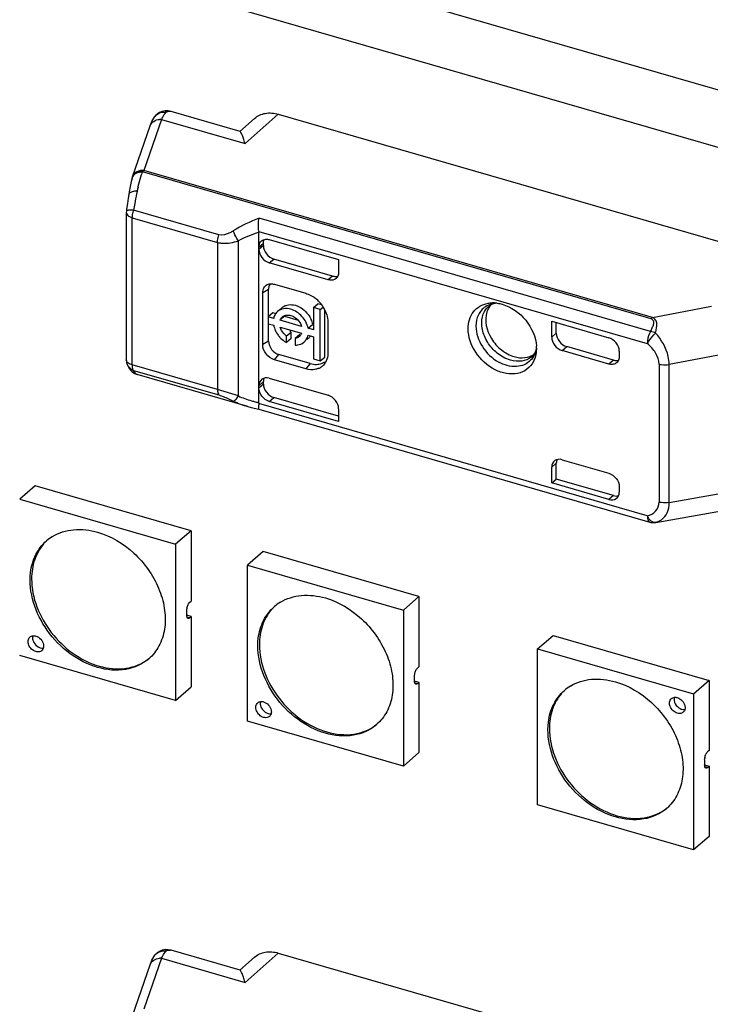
# Model space of a CAD drawing. Header units: millimetres. Extents: x 0 to 210, y 0 to 297.
# Tile 35 of 59: x 79.55 to 83.39, y 243.61 to 249.07. Entities that reach past the tile are written whole.
import ezdxf

# ---------------------------------------------------------------- set-up
doc = ezdxf.new("R2010")
doc.units = ezdxf.units.MM
doc.header["$LTSCALE"] = 19.36
doc.layers.get('0').update_dxf_attribs({"linetype": 'CONTINUOUS'})

msp = doc.modelspace()

# ---------------------------------------------------------------- linework, layer by layer
at = {"color": 7, "linetype": 'CONTINUOUS'}
for p, q in [((104.80864, 242.51219), (69.9659, 252.57042)), ((69.6909, 252.33227), (104.53364, 242.27403)), ((80.31625, 248.54873), (80.30452, 248.5365)), ((80.30452, 248.53652), (80.30458, 248.53659)), ((80.33017, 248.55816), (80.31625, 248.54873)), ((80.34568, 248.56445), (80.33017, 248.55816)), ((80.77735, 248.45366), (80.39495, 248.56405)), ((80.8582, 248.52587), (80.77593, 248.45337)), ((80.98985, 248.54852), (83.7167, 247.76135)), ((80.17987, 248.20097), (80.27829, 248.48409)), ((80.17824, 248.19557), (80.17317, 248.17451)), ((80.16169, 248.11766), (80.15905, 248.10243)), ((80.15158, 248.05357), (80.1474, 248.02138)), ((80.14611, 248.01057), (80.14567, 248.00291)), ((80.14567, 248.0029), (80.14567, 247.18557)), ((80.1474, 248.02138), (80.14611, 248.01057)), ((80.88214, 246.94733), (80.88214, 247.8929)), ((80.90714, 247.81922), (80.90714, 247.83291)), ((80.93994, 247.85246), (81.32478, 247.74137)), ((81.26702, 247.62948), (80.93988, 247.72392)), ((81.29126, 247.65059), (80.96488, 247.74481)), ((81.32478, 247.74137), (81.32478, 247.67057)), ((80.96875, 247.60482), (81.14195, 247.55482)), ((80.90338, 247.26965), (80.90338, 247.55832)), ((80.93601, 247.42417), (80.93601, 247.57777)), ((81.18477, 247.47536), (81.20977, 247.49701)), ((81.23083, 247.49093), (81.20977, 247.49701)), ((80.95935, 247.44582), (80.93435, 247.42417)), ((80.97196, 247.44218), (80.95935, 247.44582)), ((81.01113, 247.47549), (80.99504, 247.46156)), ((81.00012, 247.40519), (81.02512, 247.42684)), ((81.02512, 247.42684), (81.09966, 247.40532)), ((81.18477, 247.47536), (81.18477, 247.35188)), ((81.22302, 247.46432), (81.18477, 247.47536)), ((81.22302, 247.46432), (81.23938, 247.47849)), ((81.22302, 247.17911), (81.22302, 247.46432)), ((81.24802, 247.20076), (81.24802, 247.46287)), ((80.93435, 247.42417), (80.93435, 247.38592)), ((80.96426, 247.41554), (80.93435, 247.42417)), ((80.93435, 247.38592), (80.96426, 247.37729)), ((80.93601, 247.2891), (80.93601, 247.38592)), ((81.11936, 247.37076), (81.00012, 247.40519)), ((81.15521, 247.36041), (81.18021, 247.38207)), ((81.26505, 247.39618), (81.26505, 247.22298)), ((82.50834, 247.31152), (82.50834, 247.39971)), ((82.50834, 247.39971), (82.82587, 247.30804)), ((82.53409, 247.33295), (82.53409, 247.39227)), ((81.00012, 247.36694), (81.11936, 247.33252)), ((81.03584, 247.31787), (81.06084, 247.33952)), ((81.03584, 247.28136), (81.03584, 247.31809)), ((81.06084, 247.30301), (81.06084, 247.33952)), ((81.10863, 247.32573), (81.08363, 247.30408)), ((81.18477, 247.35188), (81.15521, 247.36041)), ((81.15521, 247.32217), (81.18477, 247.31363)), ((81.06084, 247.30301), (81.03584, 247.28136)), ((81.08363, 247.30429), (81.08363, 247.26756)), ((81.13994, 247.28957), (81.13334, 247.28386)), ((81.15834, 247.30551), (81.14943, 247.29779)), ((81.18477, 247.31363), (81.18477, 247.19015)), ((81.16695, 247.1647), (80.99375, 247.2147)), ((82.42375, 247.24933), (82.42299, 247.23315)), ((82.82587, 247.16212), (82.56608, 247.23711)), ((82.85087, 247.18377), (82.59183, 247.25855)), ((82.88361, 247.23364), (82.88361, 247.20318)), ((80.14915, 247.16431), (80.14916, 247.16427)), ((81.14195, 247.13541), (80.96875, 247.18541)), ((81.18477, 247.19015), (81.22302, 247.17911)), ((81.22302, 247.17911), (81.24802, 247.20076)), ((80.16003, 247.14031), (80.16818, 247.12885)), ((80.19155, 247.10968), (80.20617, 247.10371)), ((80.82083, 246.92628), (80.20618, 247.10371)), ((80.90714, 247.05062), (80.90714, 247.06431)), ((80.93988, 247.08298), (81.26702, 246.98855)), ((81.32478, 246.84331), (80.93988, 246.95442)), ((81.32478, 246.87233), (80.96488, 246.97622)), ((80.82068, 246.92632), (80.83959, 246.92112)), ((80.83959, 246.92112), (80.88161, 246.91127)), ((80.88152, 246.91129), (83.05434, 246.28405)), ((81.32478, 246.91411), (81.32478, 246.84331)), ((82.53409, 246.52323), (82.53409, 246.61127)), ((82.56608, 246.6309), (82.82587, 246.5559)), ((82.50834, 246.50165), (82.50834, 246.58984)), ((82.50834, 246.50165), (82.53409, 246.52323)), ((82.82587, 246.40998), (82.50834, 246.50165)), ((82.85087, 246.43178), (82.53409, 246.52323)), ((79.64024, 246.48653), (79.55357, 246.41147)), ((80.50626, 246.23624), (79.64024, 246.48624)), ((82.88361, 246.4815), (82.88361, 246.45105)), ((79.55357, 246.41147), (80.41959, 246.16148)), ((83.08735, 246.2828), (83.43075, 246.34317)), ((83.07741, 246.28159), (83.07762, 246.28161)), ((83.07742, 246.2816), (83.07969, 246.28178)), ((83.07762, 246.28161), (83.08137, 246.282)), ((83.07969, 246.28178), (83.08731, 246.28279)), ((80.50626, 246.23624), (80.41959, 246.16119)), ((80.50626, 246.23624), (80.50626, 245.84653)), ((80.41959, 246.16119), (80.41959, 245.29517)), ((80.90524, 246.12135), (80.81857, 246.0463)), ((81.77126, 245.87107), (80.90524, 246.12106)), ((80.81829, 245.18008), (80.81829, 246.04609)), ((80.81857, 246.0463), (81.68459, 245.7963)), ((80.49809, 245.83946), (80.50626, 245.84653)), ((81.77126, 245.87107), (81.68459, 245.79601)), ((81.77126, 245.87107), (81.77126, 245.48136)), ((80.48142, 245.79616), (80.48176, 245.80226)), ((80.48142, 245.76729), (80.48142, 245.79616)), ((80.4888, 245.82652), (80.49147, 245.83136)), ((81.68459, 245.79601), (81.68459, 244.93)), ((80.50654, 245.75985), (80.48137, 245.76712)), ((80.48176, 245.76179), (80.48142, 245.76729)), ((80.50626, 245.75993), (80.49809, 245.75286)), ((80.50626, 245.75993), (80.50626, 245.37022)), ((82.42976, 245.5809), (82.51643, 245.65595)), ((82.51643, 245.65595), (83.38245, 245.40596)), ((82.42976, 245.58119), (83.29578, 245.33119)), ((82.42976, 244.71488), (82.42976, 245.5809)), ((80.41959, 245.29488), (79.55357, 245.54488)), ((81.75381, 245.46135), (81.75647, 245.46618)), ((81.76309, 245.47429), (81.77126, 245.48136)), ((81.74642, 245.43099), (81.74677, 245.43709)), ((81.74642, 245.40212), (81.74642, 245.43099)), ((83.29578, 245.33119), (83.38245, 245.40624)), ((83.38274, 245.40587), (83.38274, 245.01617)), ((80.41959, 245.29517), (80.50626, 245.37022)), ((81.77155, 245.39467), (81.74637, 245.40194)), ((81.74677, 245.39661), (81.74642, 245.40212)), ((81.77126, 245.39476), (81.76309, 245.38768)), ((81.77126, 245.39476), (81.77126, 245.00505)), ((83.29607, 245.33082), (83.29607, 244.4648)), ((81.68459, 244.92971), (80.81857, 245.1797)), ((81.68459, 244.93), (81.77126, 245.00505)), ((83.3579, 244.96579), (83.35825, 244.97189)), ((83.36528, 244.99615), (83.36792, 245.00093)), ((83.38274, 245.01617), (83.37457, 245.00909)), ((83.35785, 244.93675), (83.38274, 244.92956)), ((83.3579, 244.96579), (83.3579, 244.93692)), ((83.35822, 244.93161), (83.3579, 244.93692)), ((83.37457, 244.92249), (83.38274, 244.92956)), ((83.38274, 244.92956), (83.38274, 244.53986)), ((83.29578, 244.4646), (82.42976, 244.71459)), ((83.38245, 244.53965), (83.29578, 244.4646)), ((80.31625, 243.89245), (80.30452, 243.88022)), ((80.30452, 243.88023), (80.30458, 243.8803)), ((80.33017, 243.90187), (80.31625, 243.89245)), ((80.34568, 243.90817), (80.33017, 243.90187)), ((80.77735, 243.79738), (80.39495, 243.90777)), ((80.98985, 243.89224), (83.7167, 243.10507)), ((80.17987, 243.54469), (80.27829, 243.82781)), ((80.8582, 243.86959), (80.77593, 243.79709))]:
    msp.add_line(p, q, dxfattribs=at)
at = {"color": 9, "linetype": 'CONTINUOUS'}
for p, q in [((80.34101, 248.51967), (80.24255, 248.23656)), ((80.34101, 248.51967), (80.80507, 248.3857)), ((80.80507, 248.3857), (80.98986, 248.54852)), ((80.23244, 248.22827), (80.23526, 248.22872)), ((83.06088, 247.41305), (80.23525, 248.22873)), ((83.06818, 247.42088), (80.24255, 248.23656)), ((80.179, 247.1567), (80.179, 247.97403)), ((80.179, 247.97403), (80.65239, 247.83738)), ((80.65979, 247.88008), (80.18641, 248.01673)), ((83.05802, 247.3432), (80.88315, 247.97103)), ((80.88173, 247.89834), (83.0395, 247.27544)), ((80.65239, 247.83738), (80.65239, 247.02005)), ((80.7681, 246.9846), (80.7681, 247.84664)), ((80.88214, 247.81141), (80.90714, 247.83291)), ((80.90714, 247.81922), (80.88214, 247.79833)), ((80.93988, 247.72392), (80.96488, 247.74481)), ((81.29126, 247.65059), (81.26702, 247.62948)), ((80.90338, 247.55832), (80.93601, 247.57777)), ((83.06818, 247.42088), (83.39633, 247.48254)), ((82.53409, 247.33295), (82.50834, 247.31152)), ((80.93601, 247.2891), (80.90338, 247.26965)), ((80.96875, 247.18541), (80.99375, 247.2147)), ((82.56608, 247.23711), (82.59183, 247.25855)), ((83.46452, 247.216), (83.16134, 247.15896)), ((80.65239, 247.02005), (80.179, 247.1567)), ((81.16695, 247.1647), (81.14195, 247.13541)), ((82.85087, 247.18377), (82.82587, 247.16212)), ((83.10521, 247.16142), (83.10521, 246.39533)), ((83.16134, 246.39288), (83.16134, 247.15896)), ((80.18641, 247.12683), (80.65978, 246.99017)), ((80.88214, 247.04191), (80.90714, 247.06431)), ((80.90714, 247.05062), (80.88214, 247.02882)), ((80.7681, 246.9846), (80.65239, 247.02004)), ((83.0395, 246.31924), (80.88173, 246.94213)), ((80.93988, 246.95442), (80.96488, 246.97622)), ((82.50834, 246.58984), (82.53409, 246.61127)), ((83.16134, 246.39288), (83.46452, 246.44618)), ((82.85087, 246.43178), (82.82587, 246.40998)), ((83.08137, 246.282), (83.08535, 246.2827)), ((83.08733, 246.28279), (83.08535, 246.2827)), ((80.49838, 245.75278), (80.48271, 245.7573)), ((81.76338, 245.3876), (81.74771, 245.39213)), ((83.37457, 244.92249), (83.35919, 244.92693)), ((80.80507, 243.72942), (80.98986, 243.89224)), ((80.34101, 243.86338), (80.24255, 243.58028)), ((80.34101, 243.86338), (80.80507, 243.72942))]:
    msp.add_line(p, q, dxfattribs=at)
at = {"color": 7, "linetype": 'CONTINUOUS'}
for points in [[(80.39516, 248.56399), (80.37895, 248.56723), (80.36216, 248.56748), (80.34568, 248.56445)], [(80.17317, 248.17451), (80.16719, 248.14664), (80.16169, 248.11766)], [(80.15905, 248.10244), (80.15598, 248.08351), (80.15158, 248.05357)], [(80.14916, 247.16429), (80.15398, 247.15191), (80.16003, 247.14031)], [(80.16818, 247.12885), (80.17871, 247.11834), (80.19155, 247.10968)], [(80.39516, 243.90771), (80.37895, 243.91095), (80.36216, 243.91119), (80.34568, 243.90817)]]:
    msp.add_lwpolyline(points, dxfattribs=at)
at = {"color": 9, "linetype": 'CONTINUOUS'}
for centre, radius, start, end in [((80.35352, 248.49843), 0.06206, 130.31006, 142.05992), ((80.33462, 248.44567), 0.07428, 85.07799, 93.00006), ((80.3547, 248.49345), 0.06731, 78.91071, 84.97165), ((80.38312, 248.52325), 0.04248, 73.83813, 78.65067), ((80.22009, 248.18592), 0.04291, 170.47549, 181.39735), ((81.03839, 247.95779), 0.84761, 161.35784, 162.45086), ((81.35674, 247.86768), 1.17851, 166.48507, 167.46288), ((81.78399, 247.77473), 1.61577, 168.15589, 170.07648), ((81.73712, 247.78397), 1.56799, 167.49398, 168.13475), ((81.87005, 247.75886), 1.70328, 170.04967, 171.29211), ((80.33187, 247.9684), 0.15328, 161.62061, 163.36607), ((82.29669, 247.26878), 0.12874, 334.99502, 343.9526), ((80.20456, 247.18297), 0.05847, 198.648, 211.61007), ((80.27147, 247.15663), 0.09246, 179.9541, 183.42384), ((82.33159, 247.28255), 0.10398, 307.53283, 312.38554), ((81.04155, 247.64019), 0.71093, 253.64437, 255.32172), ((81.05531, 247.69269), 0.76521, 255.32153, 256.92079), ((83.1252, 246.35785), 0.094, 204.25478, 210.05633), ((83.06445, 246.37419), 0.0937, 294.61747, 305.58782), ((80.35352, 243.84215), 0.06206, 130.31006, 142.05992), ((80.3547, 243.83716), 0.06731, 78.91071, 84.97165), ((80.38312, 243.86697), 0.04248, 73.83813, 78.65067), ((80.33462, 243.78938), 0.07428, 85.07799, 93.00006)]:
    msp.add_arc(centre, radius, start, end, dxfattribs=at)
at = {"color": 7, "linetype": 'CONTINUOUS'}
for centre, radius, start, end in [((80.10616, 248.19656), 0.72405, 15.14321, 15.29333), ((81.28638, 247.66484), 0.03706, 311.09603, 317.52517), ((81.08131, 247.37945), 0.18667, 42.41815, 51.33257), ((81.07996, 247.37804), 0.18861, 31.07206, 42.45772), ((82.19944, 247.43675), 0.0611, 120.85426, 129.34379), ((82.18149, 247.32957), 0.1719, 86.87109, 90.49118), ((82.18089, 247.31941), 0.18208, 81.93775, 86.85803), ((81.0402, 247.39948), 0.07761, 158.79547, 168.05973), ((81.02777, 247.40579), 0.06358, 130.90627, 138.7841), ((81.05238, 247.42786), 0.06301, 128.31737, 130.89142), ((81.08898, 247.38357), 0.17803, 24.02544, 31.04718), ((81.10112, 247.3889), 0.16478, 16.64308, 24.05029), ((81.10927, 247.41175), 0.14985, 216.73662, 222.74851), ((81.1194, 247.42333), 0.10206, 229.58074, 234.98846), ((81.08004, 247.34512), 0.04109, 311.1548, 319.21502), ((81.1157, 247.35444), 0.06491, 318.0266, 325.82397), ((81.10686, 247.40935), 0.14645, 222.70092, 234.90022), ((81.10253, 247.4035), 0.13918, 234.97325, 237.48615), ((81.09933, 247.39842), 0.13317, 237.47168, 241.52973), ((81.09197, 247.33162), 0.06318, 307.33874, 310.9005), ((81.11667, 247.35359), 0.06362, 310.91126, 318.00799), ((82.23061, 247.24927), 0.19314, 0.01743, 3.29778), ((80.21276, 247.18564), 0.06709, 180.0599, 198.57613), ((81.17897, 247.21437), 0.08465, 326.11964, 329.08169), ((82.84493, 247.19788), 0.03758, 310.86656, 317.34305), ((81.1812, 247.21367), 0.08256, 293.6786, 305.36941), ((83.07284, 246.34814), 0.0667, 253.54127, 274.07785), ((79.86366, 245.995), 0.24565, 121.23396, 130.87549), ((80.55082, 245.79478), 0.06945, 168.6809, 173.81526), ((81.12866, 245.62982), 0.24565, 121.23396, 130.87549), ((79.65709, 245.59256), 0.02851, 310.97589, 320.81198), ((80.11029, 245.71033), 0.24436, 310.89329, 313.46755), ((81.81582, 245.4296), 0.06945, 168.6809, 173.81526), ((82.73985, 245.16471), 0.24565, 121.23396, 130.87549), ((80.9221, 245.22738), 0.02851, 310.97589, 320.81198), ((83.22033, 245.25098), 0.02851, 310.97589, 320.81198), ((81.37529, 245.34516), 0.24436, 310.89329, 313.46755), ((83.4273, 244.96441), 0.06945, 168.6809, 173.81526), ((82.98648, 244.88005), 0.24436, 310.89329, 313.46755), ((80.10616, 243.54027), 0.72405, 15.14321, 15.29333)]:
    msp.add_arc(centre, radius, start, end, dxfattribs=at)
for centre, major_axis, ratio, start_param, end_param in [((80.96488, 247.80256), (-0.04363, 0.05041), 0.7500163, 0.7139936, 2.2847899), ((80.93988, 247.78166), (-0.04363, 0.05041), 0.7500163, 0.7139938, 2.2847899), ((82.59183, 247.31628), (0.04366, -0.05039), 0.7499837, -2.4281377, -0.8573411), ((82.56608, 247.29485), (0.04366, -0.05039), 0.7499837, -2.428138, -0.8573411), ((82.82587, 247.2503), (-0.04364, 0.0504), 0.7500007, -2.4278575, -0.8570612), ((80.93988, 247.02524), (-0.04363, 0.05041), 0.7500163, 5.4263826, 6.9971789), ((80.96488, 247.04764), (-0.04363, 0.05041), 0.7500163, 0.3581833, 0.7139936), ((80.96488, 247.03396), (-0.04364, 0.0504), 0.7500007, 0.7137351, 2.2845315), ((81.26704, 246.9308), (-0.04365, 0.05041), 0.7497739, -2.4279429, -0.856842), ((82.56608, 246.57317), (0.04366, -0.05039), 0.7499837, 8.5674368, 10.1382332), ((82.59183, 246.5946), (0.04366, -0.05039), 0.7499837, -2.8143661, -2.4281375), ((82.82587, 246.46772), (-0.04364, 0.0504), 0.7500007, -3.9986538, -2.4278575), ((82.85087, 246.48952), (-0.04364, 0.0504), 0.7500007, -3.9986538, -3.4782926)]:
    msp.add_ellipse(centre, major_axis=major_axis, ratio=ratio, start_param=start_param, end_param=end_param, dxfattribs=at)
for points, knots in [([(80.27829, 248.48408), (80.27995, 248.48887), (80.28677, 248.50722), (80.29564, 248.52511), (80.30458, 248.53659)], [0, 0, 0, 0, 0.2584722, 1, 1, 1, 1]), ([(80.34101, 248.51967), (80.34318, 248.52408), (80.35063, 248.53819), (80.35952, 248.55195), (80.36765, 248.55952)], [0, 0, 0, 0, 0.3067, 1, 1, 1, 1]), ([(80.85821, 248.52587), (80.87454, 248.54027), (80.91907, 248.56018), (80.96659, 248.55524), (80.98985, 248.54852)], [0, 0, 0, 0, 0.4734414, 1, 1, 1, 1]), ([(80.80457, 248.38753), (80.80213, 248.39651), (80.79739, 248.41228), (80.79008, 248.43299), (80.78384, 248.44554), (80.77973, 248.45298), (80.77735, 248.45366)], [0, 0, 0, 0, 0.387011, 0.6892245, 0.8967111, 1, 1, 1, 1]), ([(80.88173, 247.89834), (80.87895, 247.91675), (80.87868, 247.9414), (80.88211, 247.96546), (80.88315, 247.97103)], [0, 0, 0, 0, 0.7664327, 1, 1, 1, 1]), ([(80.88214, 247.81141), (80.88214, 247.81476), (80.88315, 247.82715), (80.88945, 247.8393), (80.89634, 247.84522)], [0, 0, 0, 0, 0.2694064, 1, 1, 1, 1]), ([(80.89634, 247.84522), (80.90303, 247.85097), (80.91548, 247.8554), (80.92753, 247.8548), (80.93075, 247.85438)], [0, 0, 0, 0, 0.7308144, 1, 1, 1, 1]), ([(81.29126, 247.65059), (81.29376, 247.64987), (81.30327, 247.64765), (81.31351, 247.64795), (81.32037, 247.65005)], [0, 0, 0, 0, 0.2659762, 1, 1, 1, 1]), ([(81.32478, 247.67057), (81.32478, 247.66762), (81.32392, 247.65663), (81.31918, 247.64578), (81.31372, 247.63982)], [0, 0, 0, 0, 0.2669968, 1, 1, 1, 1]), ([(80.90338, 247.55832), (80.90338, 247.56758), (80.90723, 247.58598), (80.92117, 247.59906), (80.92889, 247.60277)], [0, 0, 0, 0, 0.5194971, 1, 1, 1, 1]), ([(80.92889, 247.60277), (80.93551, 247.60596), (80.94576, 247.608), (80.95573, 247.60732), (80.95835, 247.60699)], [0, 0, 0, 0, 0.7356917, 1, 1, 1, 1]), ([(81.31074, 247.63691), (81.30804, 247.63455), (81.29513, 247.62621), (81.27814, 247.62627), (81.26702, 247.62948)], [0, 0, 0, 0, 0.2366884, 1, 1, 1, 1]), ([(81.14195, 247.55482), (81.14686, 247.55341), (81.16688, 247.5464), (81.18537, 247.53524), (81.19794, 247.52519)], [0, 0, 0, 0, 0.2409651, 1, 1, 1, 1]), ([(81.01331, 247.4773), (81.02252, 247.48457), (81.04675, 247.49431), (81.07222, 247.49148), (81.08474, 247.48787)], [0, 0, 0, 0, 0.473914, 1, 1, 1, 1]), ([(81.08474, 247.48787), (81.08812, 247.48689), (81.10193, 247.48217), (81.11483, 247.47493), (81.12377, 247.46843)], [0, 0, 0, 0, 0.241763, 1, 1, 1, 1]), ([(82.04444, 247.35883), (82.04444, 247.39159), (82.05865, 247.44289), (82.1084, 247.4859), (82.13896, 247.49652), (82.15472, 247.49924)], [0, 0, 0, 0, 0.5095471, 0.7511661, 1, 1, 1, 1]), ([(82.20606, 247.49975), (82.20223, 247.49956), (82.1891, 247.49823), (82.17614, 247.49401), (82.16811, 247.4892)], [0, 0, 0, 0, 0.2910101, 1, 1, 1, 1]), ([(82.23333, 247.49395), (82.28404, 247.47951), (82.37484, 247.4147), (82.42045, 247.31235), (82.42343, 247.26038)], [0, 0, 0, 0, 0.5031998, 1, 1, 1, 1]), ([(81.05974, 247.46622), (81.04675, 247.46997), (81.02023, 247.47276), (80.99533, 247.4618), (80.98613, 247.45384)], [0, 0, 0, 0, 0.5265038, 1, 1, 1, 1]), ([(81.01241, 247.4235), (81.01799, 247.42834), (81.02764, 247.43278), (81.0376, 247.43388), (81.04023, 247.43398)], [0, 0, 0, 0, 0.7374094, 1, 1, 1, 1]), ([(81.15521, 247.36041), (81.15062, 247.38467), (81.12623, 247.43034), (81.08327, 247.45943), (81.05974, 247.46622)], [0, 0, 0, 0, 0.5019817, 1, 1, 1, 1]), ([(82.14859, 247.45102), (82.13317, 247.40364), (82.15497, 247.31587), (82.22529, 247.23794), (82.275, 247.21048), (82.30076, 247.20305)], [0, 0, 0, 0, 0.4754451, 0.7441434, 1, 1, 1, 1]), ([(82.40652, 247.17533), (82.39786, 247.15892), (82.37286, 247.1291), (82.31802, 247.10559), (82.25487, 247.10591), (82.16764, 247.13646), (82.07808, 247.21876), (82.04444, 247.31295), (82.04444, 247.35883)], [0, 0, 0, 0, 0.1064231, 0.2143369, 0.3313912, 0.4601791, 0.7369861, 1, 1, 1, 1]), ([(80.96875, 247.18541), (80.95065, 247.19063), (80.91859, 247.21414), (80.90338, 247.25126), (80.90338, 247.26965)], [0, 0, 0, 0, 0.5059125, 1, 1, 1, 1]), ([(80.93601, 247.2891), (80.93601, 247.27285), (80.94945, 247.24007), (80.97777, 247.21931), (80.99375, 247.2147)], [0, 0, 0, 0, 0.4940878, 1, 1, 1, 1]), ([(81.08363, 247.26756), (81.08796, 247.26741), (81.10435, 247.26798), (81.1207, 247.27406), (81.13029, 247.28138)], [0, 0, 0, 0, 0.264076, 1, 1, 1, 1]), ([(81.26505, 247.22298), (81.26505, 247.21823), (81.26402, 247.20021), (81.25842, 247.1823), (81.25159, 247.17088)], [0, 0, 0, 0, 0.262996, 1, 1, 1, 1]), ([(82.30076, 247.20305), (82.3198, 247.19755), (82.35833, 247.19286), (82.39568, 247.20549), (82.41058, 247.21545)], [0, 0, 0, 0, 0.5251352, 1, 1, 1, 1]), ([(82.40169, 247.20574), (82.40426, 247.20809), (82.41546, 247.22027), (82.42154, 247.23653), (82.42393, 247.2493)], [0, 0, 0, 0, 0.2112508, 1, 1, 1, 1]), ([(81.20275, 247.16005), (81.20698, 247.16021), (81.2231, 247.16182), (81.23885, 247.16802), (81.2486, 247.17496)], [0, 0, 0, 0, 0.2614037, 1, 1, 1, 1]), ([(82.86952, 247.16946), (82.86406, 247.16474), (82.8493, 247.15824), (82.83358, 247.15989), (82.82587, 247.16212)], [0, 0, 0, 0, 0.4734691, 1, 1, 1, 1]), ([(82.85087, 247.18377), (82.85332, 247.18306), (82.86268, 247.18094), (82.87269, 247.18118), (82.87949, 247.1831)], [0, 0, 0, 0, 0.2648778, 1, 1, 1, 1]), ([(82.88361, 247.20318), (82.88361, 247.20023), (82.8828, 247.18923), (82.87804, 247.17836), (82.87256, 247.17241)], [0, 0, 0, 0, 0.2672954, 1, 1, 1, 1]), ([(81.21436, 247.13806), (81.20907, 247.13574), (81.18568, 247.12819), (81.15988, 247.13023), (81.14195, 247.13541)], [0, 0, 0, 0, 0.236231, 1, 1, 1, 1]), ([(80.93988, 246.95442), (80.9239, 246.95903), (80.89559, 246.9798), (80.88214, 247.01258), (80.88214, 247.02882)], [0, 0, 0, 0, 0.5059128, 1, 1, 1, 1]), ([(80.88173, 246.94213), (80.88052, 246.93477), (80.87927, 246.92491), (80.87975, 246.91484), (80.88124, 246.91136), (80.88225, 246.9111)], [0, 0, 0, 0, 0.7038275, 0.9022689, 1, 1, 1, 1]), ([(82.82587, 246.5559), (82.84186, 246.55129), (82.87017, 246.53053), (82.88361, 246.49775), (82.88361, 246.4815)], [0, 0, 0, 0, 0.5059125, 1, 1, 1, 1]), ([(79.73628, 246.20504), (79.7711, 246.22616), (79.85633, 246.25202), (79.94344, 246.2409), (79.98658, 246.22845)], [0, 0, 0, 0, 0.4755772, 1, 1, 1, 1]), ([(79.98658, 246.22845), (80.06062, 246.20708), (80.20034, 246.12263), (80.317, 245.9592), (80.36101, 245.81108), (80.36471, 245.70388), (80.33847, 245.60706), (80.3007, 245.55413), (80.27839, 245.53299)], [0, 0, 0, 0, 0.26249, 0.534669, 0.6640544, 0.7843363, 0.8953268, 1, 1, 1, 1]), ([(79.6139, 246.0048), (79.61808, 246.03897), (79.6365, 246.10483), (79.67838, 246.1595), (79.7029, 246.18074)], [0, 0, 0, 0, 0.5148367, 1, 1, 1, 1]), ([(79.68638, 246.16309), (79.66456, 246.13787), (79.62991, 246.07561), (79.61975, 246.00568), (79.61965, 245.96975)], [0, 0, 0, 0, 0.4814017, 1, 1, 1, 1]), ([(79.98658, 245.4779), (79.93147, 245.49381), (79.82427, 245.55001), (79.66337, 245.71384), (79.60042, 245.89463), (79.6139, 246.0048)], [0, 0, 0, 0, 0.250743, 0.5148794, 1, 1, 1, 1]), ([(79.61965, 245.96975), (79.61936, 245.86403), (79.70655, 245.6504), (79.89086, 245.51516), (79.99491, 245.48512)], [0, 0, 0, 0, 0.4939506, 1, 1, 1, 1]), ([(81.00129, 245.83987), (81.0361, 245.86098), (81.12134, 245.88685), (81.20844, 245.87573), (81.25158, 245.86328)], [0, 0, 0, 0, 0.4755772, 1, 1, 1, 1]), ([(81.25158, 245.86328), (81.32563, 245.8419), (81.46534, 245.75746), (81.582, 245.59402), (81.62601, 245.44591), (81.62971, 245.33871), (81.60347, 245.24189), (81.5657, 245.18895), (81.5434, 245.16781)], [0, 0, 0, 0, 0.26249, 0.534669, 0.6640544, 0.7843363, 0.8953268, 1, 1, 1, 1]), ([(80.8789, 245.63962), (80.88308, 245.67379), (80.9015, 245.73966), (80.94338, 245.79433), (80.96791, 245.81556)], [0, 0, 0, 0, 0.5148367, 1, 1, 1, 1]), ([(80.95139, 245.79792), (80.92956, 245.7727), (80.89491, 245.71044), (80.88475, 245.6405), (80.88465, 245.60458)], [0, 0, 0, 0, 0.4814017, 1, 1, 1, 1]), ([(80.48884, 245.7497), (80.48793, 245.74997), (80.4836, 245.7525), (80.48227, 245.75794), (80.48176, 245.76179)], [0, 0, 0, 0, 0.1975831, 1, 1, 1, 1]), ([(80.49809, 245.75286), (80.49733, 245.7522), (80.49473, 245.7502), (80.49107, 245.74906), (80.48884, 245.7497)], [0, 0, 0, 0, 0.3032894, 1, 1, 1, 1]), ([(79.64306, 245.56552), (79.63438, 245.56803), (79.61802, 245.57801), (79.60227, 245.60054), (79.59739, 245.62626), (79.60485, 245.64186), (79.61033, 245.64662)], [0, 0, 0, 0, 0.2648693, 0.5389735, 0.7871756, 1, 1, 1, 1]), ([(79.61033, 245.64662), (79.61502, 245.65069), (79.62362, 245.654), (79.63209, 245.65393), (79.63435, 245.65375)], [0, 0, 0, 0, 0.7324407, 1, 1, 1, 1]), ([(81.25158, 245.11273), (81.19647, 245.12864), (81.08927, 245.18484), (80.92837, 245.34866), (80.86543, 245.52945), (80.8789, 245.63962)], [0, 0, 0, 0, 0.250743, 0.5148794, 1, 1, 1, 1]), ([(79.67579, 245.57103), (79.67376, 245.56927), (79.6641, 245.56303), (79.65138, 245.56312), (79.64306, 245.56552)], [0, 0, 0, 0, 0.2365391, 1, 1, 1, 1]), ([(79.68549, 245.60519), (79.68604, 245.60233), (79.68722, 245.59181), (79.68406, 245.58051), (79.67919, 245.57454)], [0, 0, 0, 0, 0.2739303, 1, 1, 1, 1]), ([(80.88465, 245.60458), (80.88436, 245.49886), (80.97155, 245.28523), (81.15586, 245.14998), (81.25992, 245.11995)], [0, 0, 0, 0, 0.4939506, 1, 1, 1, 1]), ([(80.27026, 245.52561), (80.23483, 245.49493), (80.13883, 245.45271), (80.03665, 245.46345), (79.98658, 245.4779)], [0, 0, 0, 0, 0.4735206, 1, 1, 1, 1]), ([(79.99491, 245.48512), (80.04316, 245.47119), (80.14128, 245.46031), (80.23465, 245.49779), (80.27015, 245.52584)], [0, 0, 0, 0, 0.5260642, 1, 1, 1, 1]), ([(82.61247, 245.37475), (82.64729, 245.39587), (82.73253, 245.42174), (82.81963, 245.41062), (82.86277, 245.39817)], [0, 0, 0, 0, 0.4755772, 1, 1, 1, 1]), ([(81.75385, 245.38453), (81.75293, 245.38479), (81.7486, 245.38733), (81.74728, 245.39277), (81.74677, 245.39661)], [0, 0, 0, 0, 0.1975831, 1, 1, 1, 1]), ([(81.76309, 245.38768), (81.76233, 245.38703), (81.75974, 245.38502), (81.75607, 245.38389), (81.75385, 245.38453)], [0, 0, 0, 0, 0.3032894, 1, 1, 1, 1]), ([(82.49009, 245.17451), (82.49427, 245.20868), (82.51269, 245.27455), (82.55457, 245.32921), (82.5791, 245.35045)], [0, 0, 0, 0, 0.5148367, 1, 1, 1, 1]), ([(82.86277, 245.39817), (82.93682, 245.37679), (83.07653, 245.29235), (83.19319, 245.12891), (83.2372, 244.9808), (83.2409, 244.8736), (83.21466, 244.77678), (83.17689, 244.72384), (83.15459, 244.7027)], [0, 0, 0, 0, 0.26249, 0.534669, 0.6640544, 0.7843363, 0.8953268, 1, 1, 1, 1]), ([(82.56257, 245.3328), (82.54075, 245.30759), (82.5061, 245.24532), (82.49594, 245.17539), (82.49584, 245.13947)], [0, 0, 0, 0, 0.4814017, 1, 1, 1, 1]), ([(83.20629, 245.22395), (83.19762, 245.22645), (83.18125, 245.23644), (83.16551, 245.25896), (83.16062, 245.28469), (83.16808, 245.30028), (83.17356, 245.30504)], [0, 0, 0, 0, 0.2648693, 0.5389735, 0.7871756, 1, 1, 1, 1]), ([(83.17356, 245.30504), (83.17825, 245.30911), (83.18685, 245.31242), (83.19532, 245.31236), (83.19758, 245.31217)], [0, 0, 0, 0, 0.7324407, 1, 1, 1, 1]), ([(80.90806, 245.20035), (80.89939, 245.20285), (80.88302, 245.21284), (80.86728, 245.23537), (80.86239, 245.26109), (80.86985, 245.27669), (80.87533, 245.28144)], [0, 0, 0, 0, 0.2648693, 0.5389735, 0.7871756, 1, 1, 1, 1]), ([(80.87533, 245.28144), (80.88002, 245.28551), (80.88862, 245.28882), (80.89709, 245.28876), (80.89935, 245.28857)], [0, 0, 0, 0, 0.7324407, 1, 1, 1, 1]), ([(83.24872, 245.26361), (83.24927, 245.26075), (83.25045, 245.25024), (83.24729, 245.23893), (83.24243, 245.23296)], [0, 0, 0, 0, 0.2739303, 1, 1, 1, 1]), ([(80.94079, 245.20585), (80.93877, 245.2041), (80.9291, 245.19786), (80.91639, 245.19794), (80.90806, 245.20035)], [0, 0, 0, 0, 0.2365391, 1, 1, 1, 1]), ([(80.9505, 245.24001), (80.95104, 245.23716), (80.95222, 245.22664), (80.94907, 245.21533), (80.9442, 245.20936)], [0, 0, 0, 0, 0.2739303, 1, 1, 1, 1]), ([(83.23902, 245.22945), (83.237, 245.22769), (83.22733, 245.22146), (83.21461, 245.22154), (83.20629, 245.22395)], [0, 0, 0, 0, 0.2365391, 1, 1, 1, 1]), ([(81.53526, 245.16044), (81.49983, 245.12976), (81.40383, 245.08754), (81.30165, 245.09827), (81.25158, 245.11273)], [0, 0, 0, 0, 0.4735206, 1, 1, 1, 1]), ([(81.25992, 245.11995), (81.30816, 245.10602), (81.40629, 245.09513), (81.49966, 245.13262), (81.53515, 245.16067)], [0, 0, 0, 0, 0.5260642, 1, 1, 1, 1]), ([(82.86277, 244.64762), (82.80766, 244.66353), (82.70046, 244.71973), (82.53956, 244.88355), (82.47662, 245.06434), (82.49009, 245.17451)], [0, 0, 0, 0, 0.250743, 0.5148794, 1, 1, 1, 1]), ([(82.49584, 245.13947), (82.49555, 245.03375), (82.58274, 244.82012), (82.76705, 244.68487), (82.87111, 244.65483)], [0, 0, 0, 0, 0.4939506, 1, 1, 1, 1]), ([(83.36532, 244.91933), (83.3644, 244.9196), (83.36002, 244.92219), (83.35871, 244.92771), (83.35822, 244.93161)], [0, 0, 0, 0, 0.1969999, 1, 1, 1, 1]), ([(83.37457, 244.92249), (83.37381, 244.92183), (83.37121, 244.91983), (83.36755, 244.91869), (83.36532, 244.91933)], [0, 0, 0, 0, 0.3032894, 1, 1, 1, 1]), ([(83.14645, 244.69533), (83.11102, 244.66465), (83.01502, 244.62243), (82.91284, 244.63316), (82.86277, 244.64762)], [0, 0, 0, 0, 0.4735206, 1, 1, 1, 1]), ([(82.87111, 244.65483), (82.91935, 244.64091), (83.01748, 244.63002), (83.11085, 244.66751), (83.14634, 244.69556)], [0, 0, 0, 0, 0.5260642, 1, 1, 1, 1]), ([(80.27829, 243.8278), (80.27995, 243.83259), (80.28677, 243.85094), (80.29564, 243.86883), (80.30458, 243.8803)], [0, 0, 0, 0, 0.2584722, 1, 1, 1, 1]), ([(80.34101, 243.86338), (80.34318, 243.86779), (80.35063, 243.88191), (80.35952, 243.89567), (80.36765, 243.90323)], [0, 0, 0, 0, 0.3067, 1, 1, 1, 1]), ([(80.85821, 243.86958), (80.87454, 243.88398), (80.91907, 243.90389), (80.96659, 243.89896), (80.98985, 243.89224)], [0, 0, 0, 0, 0.4734414, 1, 1, 1, 1]), ([(80.80457, 243.73125), (80.80213, 243.74023), (80.79739, 243.756), (80.79008, 243.77671), (80.78384, 243.78925), (80.77973, 243.79669), (80.77735, 243.79738)], [0, 0, 0, 0, 0.387011, 0.6892245, 0.8967111, 1, 1, 1, 1])]:
    msp.add_open_spline(points, degree=3, knots=knots, dxfattribs=at)
at = {"color": 9, "linetype": 'CONTINUOUS'}
for points, knots in [([(80.27829, 248.48409), (80.28177, 248.49411), (80.29675, 248.51274), (80.31922, 248.51923), (80.33073, 248.51984)], [0, 0, 0, 0, 0.4791556, 1, 1, 1, 1]), ([(80.36765, 248.55952), (80.37225, 248.56342), (80.381, 248.56637), (80.38926, 248.56535), (80.39148, 248.5649)], [0, 0, 0, 0, 0.7265894, 1, 1, 1, 1]), ([(80.2396, 248.23238), (80.2256, 248.23325), (80.1975, 248.22927), (80.17979, 248.20507), (80.17776, 248.19302)], [0, 0, 0, 0, 0.5344003, 1, 1, 1, 1]), ([(80.17824, 248.19557), (80.18077, 248.20542), (80.19259, 248.21937), (80.21075, 248.22568), (80.22279, 248.22907), (80.22925, 248.22798), (80.23244, 248.22827)], [0, 0, 0, 0, 0.4522262, 0.7153165, 0.8577061, 1, 1, 1, 1]), ([(80.24257, 248.23656), (80.22931, 248.2377), (80.20247, 248.23331), (80.18384, 248.2124), (80.17987, 248.20097)], [0, 0, 0, 0, 0.524038, 1, 1, 1, 1]), ([(80.21086, 248.1431), (80.21236, 248.14936), (80.21823, 248.17294), (80.22484, 248.19634), (80.23023, 248.21336)], [0, 0, 0, 0, 0.2649164, 1, 1, 1, 1]), ([(80.15906, 248.10244), (80.15959, 248.10559), (80.16487, 248.11442), (80.18259, 248.12187), (80.19763, 248.12346), (80.20633, 248.1235)], [0, 0, 0, 0, 0.1749195, 0.5250539, 1, 1, 1, 1]), ([(80.14567, 248.0029), (80.14567, 248.00081), (80.14764, 247.99091), (80.15646, 247.98404), (80.16325, 247.98034)], [0, 0, 0, 0, 0.212663, 1, 1, 1, 1]), ([(80.18641, 248.01673), (80.1768, 248.01708), (80.16393, 248.01686), (80.15073, 248.01468), (80.1464, 248.01198), (80.14617, 248.01057)], [0, 0, 0, 0, 0.6909276, 0.8976219, 1, 1, 1, 1]), ([(80.65238, 247.83738), (80.65238, 247.84081), (80.6532, 247.85528), (80.65631, 247.8696), (80.65979, 247.88008)], [0, 0, 0, 0, 0.237201, 1, 1, 1, 1]), ([(80.73955, 247.90093), (80.7334, 247.89697), (80.70973, 247.88304), (80.67958, 247.87467), (80.65979, 247.88008)], [0, 0, 0, 0, 0.2627065, 1, 1, 1, 1]), ([(80.7681, 247.84664), (80.76543, 247.85072), (80.75474, 247.86816), (80.74548, 247.88651), (80.73954, 247.90093)], [0, 0, 0, 0, 0.2380953, 1, 1, 1, 1]), ([(80.65239, 247.83738), (80.66148, 247.83494), (80.70021, 247.82811), (80.74024, 247.83644), (80.7681, 247.84664)], [0, 0, 0, 0, 0.2409344, 1, 1, 1, 1]), ([(82.14018, 247.4799), (82.12382, 247.46899), (82.09574, 247.43603), (82.08792, 247.39409), (82.08792, 247.37275)], [0, 0, 0, 0, 0.4796547, 1, 1, 1, 1]), ([(82.23907, 247.20034), (82.21579, 247.21311), (82.17361, 247.24743), (82.13118, 247.31424), (82.11442, 247.38712), (82.1249, 247.43481), (82.13556, 247.45382)], [0, 0, 0, 0, 0.2663899, 0.5336277, 0.781164, 1, 1, 1, 1]), ([(82.08792, 247.37275), (82.08792, 247.33308), (82.11616, 247.25142), (82.17776, 247.19269), (82.21453, 247.17253)], [0, 0, 0, 0, 0.4861752, 1, 1, 1, 1]), ([(83.05802, 247.3432), (83.06186, 247.34939), (83.06675, 247.36283), (83.07538, 247.38058), (83.07762, 247.40145), (83.06658, 247.41033), (83.06088, 247.41305)], [0, 0, 0, 0, 0.2760521, 0.5341023, 0.7605308, 1, 1, 1, 1]), ([(83.08535, 247.33425), (83.08736, 247.3429), (83.09054, 247.3596), (83.09304, 247.38026), (83.09155, 247.396), (83.08445, 247.40982), (83.07497, 247.41716), (83.06818, 247.42087)], [0, 0, 0, 0, 0.2755935, 0.5275334, 0.6441615, 0.7595019, 1, 1, 1, 1]), ([(83.05802, 247.3432), (83.04904, 247.32772), (83.04149, 247.30459), (83.0395, 247.2811), (83.0395, 247.27544)], [0, 0, 0, 0, 0.7598776, 1, 1, 1, 1]), ([(83.0395, 247.27544), (83.04245, 247.28024), (83.05628, 247.30093), (83.07207, 247.32032), (83.08535, 247.33425)], [0, 0, 0, 0, 0.2263935, 1, 1, 1, 1]), ([(83.16134, 247.15896), (83.1611, 247.17422), (83.15274, 247.23858), (83.11844, 247.2978), (83.08535, 247.33425)], [0, 0, 0, 0, 0.236575, 1, 1, 1, 1]), ([(83.10521, 247.16142), (83.10517, 247.18311), (83.08779, 247.22725), (83.05742, 247.26084), (83.0395, 247.27544)], [0, 0, 0, 0, 0.4841208, 1, 1, 1, 1]), ([(80.179, 247.15671), (80.17483, 247.15791), (80.16208, 247.16245), (80.14872, 247.17194), (80.14626, 247.18116)], [0, 0, 0, 0, 0.3127416, 1, 1, 1, 1]), ([(82.39147, 247.18257), (82.38146, 247.17234), (82.35648, 247.15535), (82.2939, 247.14175), (82.24396, 247.1564), (82.21453, 247.17253)], [0, 0, 0, 0, 0.2275351, 0.466154, 1, 1, 1, 1]), ([(82.39494, 247.20009), (82.37987, 247.18851), (82.34056, 247.17317), (82.29939, 247.17781), (82.27913, 247.18366)], [0, 0, 0, 0, 0.4740313, 1, 1, 1, 1]), ([(83.10521, 247.16142), (83.10941, 247.16021), (83.12785, 247.15644), (83.14713, 247.15638), (83.16134, 247.15897)], [0, 0, 0, 0, 0.2323876, 1, 1, 1, 1]), ([(80.18241, 247.13421), (80.18196, 247.13542), (80.18021, 247.14091), (80.17944, 247.14666), (80.17917, 247.15111)], [0, 0, 0, 0, 0.2246807, 1, 1, 1, 1]), ([(80.20618, 247.10372), (80.20425, 247.10427), (80.19488, 247.10916), (80.18968, 247.11916), (80.18641, 247.12683)], [0, 0, 0, 0, 0.1939811, 1, 1, 1, 1]), ([(80.65239, 247.02005), (80.65239, 247.01693), (80.65289, 247.0067), (80.65533, 246.99586), (80.65978, 246.99017)], [0, 0, 0, 0, 0.3016349, 1, 1, 1, 1]), ([(80.65976, 246.99018), (80.68076, 246.98401), (80.70714, 246.97174), (80.7332, 246.95935), (80.73955, 246.95638)], [0, 0, 0, 0, 0.7575579, 1, 1, 1, 1]), ([(80.73954, 246.95638), (80.74476, 246.95699), (80.75597, 246.96684), (80.76369, 246.97752), (80.7681, 246.9846)], [0, 0, 0, 0, 0.3861297, 1, 1, 1, 1]), ([(83.0395, 246.31924), (83.05653, 246.32324), (83.09062, 246.34039), (83.10498, 246.37725), (83.10521, 246.39533)], [0, 0, 0, 0, 0.4916212, 1, 1, 1, 1]), ([(83.16134, 246.39288), (83.14713, 246.39029), (83.12785, 246.39035), (83.10941, 246.39412), (83.10521, 246.39533)], [0, 0, 0, 0, 0.7676115, 1, 1, 1, 1]), ([(83.11898, 246.29798), (83.13234, 246.30757), (83.15548, 246.33726), (83.16104, 246.37367), (83.16134, 246.39288)], [0, 0, 0, 0, 0.4612038, 1, 1, 1, 1]), ([(83.0395, 246.31924), (83.0395, 246.31485), (83.0401, 246.30246), (83.04594, 246.28658), (83.05423, 246.28409)], [0, 0, 0, 0, 0.3360898, 1, 1, 1, 1]), ([(83.08535, 246.2827), (83.08225, 246.2823), (83.06757, 246.28321), (83.05549, 246.2941), (83.04882, 246.30315)], [0, 0, 0, 0, 0.2175735, 1, 1, 1, 1]), ([(80.36765, 243.90323), (80.37225, 243.90713), (80.381, 243.91008), (80.38926, 243.90906), (80.39148, 243.90862)], [0, 0, 0, 0, 0.7265894, 1, 1, 1, 1]), ([(80.27829, 243.82781), (80.28177, 243.83782), (80.29675, 243.85645), (80.31922, 243.86295), (80.33073, 243.86356)], [0, 0, 0, 0, 0.4791556, 1, 1, 1, 1])]:
    msp.add_open_spline(points, degree=3, knots=knots, dxfattribs=at)
for points in [[(80.31337, 248.54575), (80.32595, 248.55642), (80.34417, 248.56195), (80.3606, 248.5605)], [(80.23525, 248.22873), (80.23636, 248.23017), (80.23749, 248.23161), (80.23885, 248.23281)], [(80.23887, 248.23297), (80.24001, 248.23419), (80.24111, 248.23554), (80.24259, 248.23632)], [(80.16325, 247.98034), (80.16564, 247.97904), (80.16812, 247.9779), (80.17065, 247.97689)], [(80.17065, 247.97689), (80.17338, 247.97579), (80.17618, 247.97485), (80.179, 247.97403)], [(80.179, 247.97403), (80.179, 247.97795), (80.17923, 247.98187), (80.17964, 247.98577)], [(80.17964, 247.98577), (80.18057, 247.99474), (80.18242, 248.00364), (80.18501, 248.01228)], [(80.88315, 247.97103), (80.83304, 247.95297), (80.78439, 247.92968), (80.73955, 247.90093)], [(80.88214, 247.89291), (80.84297, 247.88072), (80.80448, 247.86561), (80.7681, 247.84665)], [(82.13556, 247.45382), (82.14197, 247.46525), (82.15059, 247.47569), (82.16071, 247.484)], [(82.1757, 247.49567), (82.16316, 247.49242), (82.15095, 247.48709), (82.14018, 247.4799)], [(83.06818, 247.42088), (83.06549, 247.41853), (83.06309, 247.41585), (83.06088, 247.41305)], [(83.08535, 247.33425), (83.07662, 247.33822), (83.06742, 247.34133), (83.05802, 247.3432)], [(82.41336, 247.21436), (82.40791, 247.2027), (82.40047, 247.19176), (82.39147, 247.18257)], [(80.14626, 247.18116), (80.14588, 247.18259), (80.14567, 247.18409), (80.14567, 247.18558)], [(82.27913, 247.18366), (82.26523, 247.18767), (82.25175, 247.19339), (82.23907, 247.20034)], [(80.15478, 247.1523), (80.16188, 247.14077), (80.17369, 247.13147), (80.18641, 247.12684)], [(80.18641, 247.12683), (80.18468, 247.12903), (80.18339, 247.13159), (80.18241, 247.13421)], [(80.73955, 246.95638), (80.7657, 246.94422), (80.79298, 246.93433), (80.82069, 246.92632)], [(80.7681, 246.9846), (80.79186, 246.97409), (80.81643, 246.96534), (80.84136, 246.95802)], [(83.04882, 246.30315), (83.04702, 246.30559), (83.04536, 246.30815), (83.04384, 246.31077)], [(83.08535, 246.2827), (83.09156, 246.28423), (83.09767, 246.28633), (83.10348, 246.289)], [(80.31337, 243.88947), (80.32595, 243.90014), (80.34417, 243.90567), (80.3606, 243.90422)]]:
    msp.add_open_spline(points, degree=3, dxfattribs=at)
at = {"color": 7, "linetype": 'CONTINUOUS'}
for points in [[(80.88173, 247.89834), (80.882, 247.89657), (80.88215, 247.89476), (80.88195, 247.89298)], [(80.90714, 247.83291), (80.90714, 247.83979), (80.90843, 247.84686), (80.91126, 247.85312)], [(80.93075, 247.85438), (80.93386, 247.85398), (80.93693, 247.85333), (80.93994, 247.85246)], [(80.94591, 247.60724), (80.9411, 247.6015), (80.938, 247.59412), (80.93675, 247.58674)], [(80.95835, 247.60699), (80.96186, 247.60654), (80.96535, 247.6058), (80.96875, 247.60482)], [(80.93675, 247.58674), (80.93625, 247.58378), (80.93601, 247.58077), (80.93601, 247.57777)], [(82.15472, 247.49924), (82.16306, 247.50067), (82.17155, 247.50139), (82.18002, 247.50147)], [(82.17157, 247.49139), (82.16572, 247.48489), (82.16067, 247.4776), (82.15657, 247.46989)], [(82.20643, 247.49969), (82.21551, 247.49841), (82.22451, 247.49646), (82.23333, 247.49395)], [(80.97994, 247.44768), (80.97478, 247.44179), (80.97068, 247.43485), (80.96784, 247.42755)], [(81.04023, 247.43398), (81.0434, 247.4341), (81.04658, 247.43394), (81.04972, 247.43355)], [(81.04972, 247.43355), (81.0531, 247.43312), (81.05646, 247.43241), (81.05974, 247.43146)], [(81.05974, 247.43146), (81.06658, 247.42949), (81.07317, 247.42646), (81.07924, 247.42272)], [(81.12377, 247.46843), (81.13613, 247.45946), (81.14715, 247.44838), (81.15616, 247.43606)], [(81.15616, 247.43606), (81.16213, 247.42789), (81.1673, 247.41907), (81.17142, 247.40984)], [(81.25899, 247.43609), (81.26283, 247.42319), (81.26505, 247.40964), (81.26505, 247.39618)], [(82.15657, 247.46989), (82.15336, 247.46386), (82.1507, 247.45751), (82.14859, 247.45102)], [(80.96426, 247.37729), (80.96612, 247.36749), (80.96927, 247.35788), (80.97338, 247.3488)], [(81.00012, 247.40519), (81.00257, 247.41212), (81.00685, 247.41869), (81.01241, 247.4235)], [(81.07924, 247.42272), (81.09787, 247.41124), (81.11319, 247.39176), (81.11936, 247.37076)], [(81.17142, 247.40984), (81.17537, 247.40097), (81.1784, 247.39161), (81.18021, 247.38207)], [(80.97338, 247.3488), (80.97764, 247.33938), (80.983, 247.3304), (80.98918, 247.32212)], [(81.02103, 247.33081), (81.01148, 247.34093), (81.00404, 247.35359), (81.00012, 247.36694)], [(81.03584, 247.31809), (81.03051, 247.32183), (81.02549, 247.32608), (81.02103, 247.33081)], [(81.11936, 247.33252), (81.11753, 247.32735), (81.11473, 247.32242), (81.11115, 247.31828)], [(81.14559, 247.29813), (81.1502, 247.30542), (81.15341, 247.31372), (81.15521, 247.32217)], [(81.10708, 247.31418), (81.10069, 247.3086), (81.09205, 247.30534), (81.08363, 247.30429)], [(81.13334, 247.28386), (81.13808, 247.28796), (81.14223, 247.29283), (81.14559, 247.29813)], [(82.42303, 247.23314), (82.42197, 247.22123), (82.41968, 247.20934), (82.41601, 247.19795)], [(81.16695, 247.1647), (81.17851, 247.16136), (81.19072, 247.15961), (81.20275, 247.16005)], [(81.24924, 247.16719), (81.24384, 247.15914), (81.23688, 247.15196), (81.22899, 247.14634)], [(82.41601, 247.19795), (82.41351, 247.19017), (82.41034, 247.18256), (82.40652, 247.17533)], [(80.88214, 246.94733), (80.88214, 246.94562), (80.88203, 246.94388), (80.88152, 246.94225)], [(80.48271, 245.80841), (80.48396, 245.81466), (80.48599, 245.82081), (80.4888, 245.82652)], [(80.49147, 245.83136), (80.49331, 245.83432), (80.49545, 245.83718), (80.49809, 245.83946)], [(79.62622, 245.65369), (79.62445, 245.64753), (79.6244, 245.64078), (79.62556, 245.63447)], [(79.62556, 245.63447), (79.62668, 245.62839), (79.62893, 245.62246), (79.63193, 245.61705)], [(79.63435, 245.65375), (79.63729, 245.6535), (79.64022, 245.65294), (79.64306, 245.65212)], [(79.64306, 245.65212), (79.66333, 245.64627), (79.68152, 245.6259), (79.68549, 245.60519)], [(79.63193, 245.61705), (79.63809, 245.60594), (79.64796, 245.59621), (79.65935, 245.59058)], [(79.65935, 245.59058), (79.66215, 245.5892), (79.66507, 245.58804), (79.66806, 245.58717)], [(79.66806, 245.58717), (79.67341, 245.58563), (79.67918, 245.58499), (79.6847, 245.58569)], [(81.74771, 245.44323), (81.74896, 245.44948), (81.75099, 245.45563), (81.75381, 245.46135)], [(81.75647, 245.46618), (81.75831, 245.46915), (81.76045, 245.472), (81.76309, 245.47429)], [(83.18945, 245.31212), (83.18768, 245.30596), (83.18763, 245.2992), (83.18879, 245.2929)], [(83.19758, 245.31217), (83.20053, 245.31192), (83.20346, 245.31137), (83.20629, 245.31055)], [(83.20629, 245.31055), (83.22656, 245.3047), (83.24475, 245.28432), (83.24872, 245.26361)], [(80.89122, 245.28852), (80.88945, 245.28236), (80.8894, 245.2756), (80.89056, 245.2693)], [(80.89056, 245.2693), (80.89168, 245.26322), (80.89393, 245.25728), (80.89693, 245.25188)], [(80.89693, 245.25188), (80.90309, 245.24076), (80.91296, 245.23103), (80.92435, 245.2254)], [(80.89935, 245.28857), (80.9023, 245.28833), (80.90523, 245.28777), (80.90806, 245.28695)], [(80.90806, 245.28695), (80.92833, 245.2811), (80.94652, 245.26072), (80.9505, 245.24001)], [(83.18879, 245.2929), (83.18991, 245.28682), (83.19216, 245.28088), (83.19516, 245.27547)], [(83.19516, 245.27547), (83.20132, 245.26436), (83.21119, 245.25463), (83.22258, 245.249)], [(83.22258, 245.249), (83.22538, 245.24762), (83.2283, 245.24646), (83.23129, 245.2456)], [(83.23129, 245.2456), (83.23664, 245.24405), (83.24241, 245.24342), (83.24793, 245.24412)], [(80.92435, 245.2254), (80.92715, 245.22402), (80.93007, 245.22286), (80.93306, 245.222)], [(80.93306, 245.222), (80.93841, 245.22045), (80.94418, 245.21982), (80.9497, 245.22052)], [(83.35919, 244.97804), (83.36044, 244.98429), (83.36247, 244.99044), (83.36528, 244.99615)], [(83.36792, 245.00093), (83.36976, 245.00392), (83.37192, 245.0068), (83.37457, 245.00909)]]:
    msp.add_open_spline(points, degree=3, dxfattribs=at)

doc.saveas('drawing.dxf')
